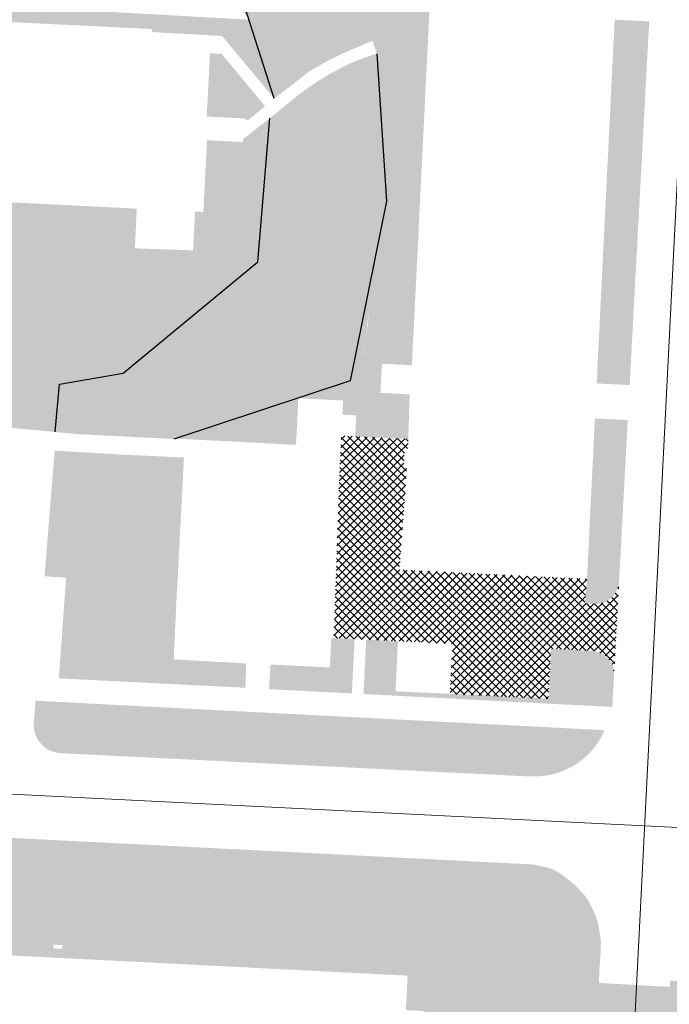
# Model space of a CAD drawing. Header units: millimetres. Extents: x 32690613 to 32694392, y 5343730 to 5344753.
# Tile 161 of 170: x 32692744 to 32692799, y 5344047 to 5344131. Entities that reach past the tile are written whole.
import ezdxf

# ---------------------------------------------------------------- set-up
doc = ezdxf.new("R2010")
doc.units = ezdxf.units.MM
doc.header["$LTSCALE"] = 0.01
doc.layers.get('DEFPOINTS').update_dxf_attribs({"color": 11, "lineweight": 18})
doc.layers.add('Gel-Bewuchs', color=122, linetype='Continuous', lineweight=25)
doc.layers.add('Gel-Rasengitter', color=105, linetype='Continuous', lineweight=5)
for name, color, linetype, lineweight, true_color in [('Veg-Gehoelzfl_H_gr3m', 7, 'Continuous', 5, 0xb5ff6b), ('Veg-Rasen', 7, 'Continuous', 5, 0xb9f3a0), ('Veg-Waldartig', 7, 'Continuous', 5, 0xb0ee53), ('Veg-Wiese', 7, 'Continuous', 5, 0xd4ffa8), ('Veg_Rohboden', 7, 'Continuous', 5, 0xded9b0)]:
    doc.layers.add(name, color=color, linetype=linetype, lineweight=lineweight, true_color=true_color)
pattern_1 = [(45, (32692692.896049, 5344273.378250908), (-0.3367596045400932, 0.3367596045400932), []), (135, (32692692.896049, 5344273.378250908), (-0.3367596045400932, -0.3367596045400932), [])]

# ---------------------------------------------------------------- blocks, each defined once
blk = doc.blocks.new('A$C78070446')
for p, q in [((4470080.726759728, 5342716.075432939), (4470043.073847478, 5342296.395807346)), ((4469470.040667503, 5342631.20639593), (4470219.624099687, 5342563.955098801))]:
    blk.add_line(p, q)

msp = doc.modelspace()

# ---------------------------------------------------------------- hatches: boundary and pattern name
at = {"layer": 'Gel-Rasengitter'}
h = msp.add_hatch(dxfattribs=at)
h.set_pattern_fill('ANSI37', color=256, scale=0.15, style=0)
h.set_pattern_definition(pattern_1)
h.paths.add_polyline_path([(32692771.28461044, 5344095.456695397), (32692771.13625396, 5344092.460349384), (32692776.83232963, 5344092.173343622), (32692776.86720026, 5344092.67328218), (32692776.61750692, 5344092.685636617), (32692776.70151757, 5344094.383560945), (32692776.96693513, 5344094.370428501), (32692777.00674142, 5344095.173573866)])
h = msp.add_hatch(dxfattribs=at)
h.set_pattern_fill('ANSI37', color=256, scale=0.15, style=0)
h.set_pattern_definition(pattern_1)
h.paths.add_polyline_path([(32692771.13625396, 5344092.460349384), (32692770.63916519, 5344078.148334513), (32692776.13339276, 5344077.876488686), (32692780.78786758, 5344077.645902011), (32692780.57490131, 5344073.348193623), (32692789.00148974, 5344072.934535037), (32692789.21408757, 5344077.229255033), (32692792.06216501, 5344077.088353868), (32692792.95388088, 5344077.051065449), (32692793.82650226, 5344076.649442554), (32692794.24320925, 5344076.219189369), (32692794.51286174, 5344075.825287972), (32692794.6187436, 5344075.085982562), (32692794.72126686, 5344076.998964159), (32692795.02685424, 5344082.700918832), (32692794.77995547, 5344082.077150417), (32692794.38209525, 5344081.562064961), (32692793.79910034, 5344081.187678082), (32692793.12639456, 5344081.048948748), (32692792.11371443, 5344081.090700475), (32692792.29788864, 5344083.194169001), (32692776.25213107, 5344083.988104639), (32692776.85798171, 5344092.172051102), (32692771.13625396, 5344092.460349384)])
at = {"layer": 'Veg-Gehoelzfl_H_gr3m', "transparency": 33554687}
for points in [[(32692753.79008723, 5344114.895813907), (32692753.62451906, 5344111.5011809), (32692758.60202137, 5344111.329379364), (32692758.76395102, 5344114.649412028), (32692759.48160785, 5344114.613859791), (32692759.78828265, 5344120.751228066), (32692762.85953622, 5344120.594663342), (32692762.783252, 5344118.076093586), (32692762.46033325, 5344115.897568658), (32692761.89077996, 5344114.05908856), (32692761.07459214, 5344112.56065329), (32692760.01176978, 5344111.402262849), (32692758.70231289, 5344110.583917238), (32692757.14622146, 5344110.105616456), (32692755.3434955, 5344109.967360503), (32692753.56884066, 5344110.075388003), (32692752.09696262, 5344110.335937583), (32692750.92786136, 5344110.749009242), (32692750.06153689, 5344111.314602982), (32692749.4979892, 5344112.032718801), (32692749.2372183, 5344112.903356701), (32692749.27922419, 5344113.926516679), (32692749.62400686, 5344115.102198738)], [(32692747.51287915, 5344080.132764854), (32692748.4060095, 5344080.063864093), (32692749.19996953, 5344080.101280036), (32692749.89475923, 5344080.245012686), (32692750.49037863, 5344080.495062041), (32692750.9868277, 5344080.851428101), (32692751.38410645, 5344081.314110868), (32692751.68221489, 5344081.883110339), (32692751.88115301, 5344082.558426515), (32692752.0268758, 5344083.438566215), (32692752.16827526, 5344084.469592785), (32692752.3053514, 5344085.651506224), (32692752.43810422, 5344086.984306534), (32692752.56653371, 5344088.467993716), (32692752.69063988, 5344090.102567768), (32692752.81042273, 5344091.88802869), (32692752.92588225, 5344093.824376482), (32692746.76504123, 5344094.182107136), (32692745.89492643, 5344083.436898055), (32692747.73991825, 5344083.301555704)], [(32692757.1723099, 5344081.203987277), (32692756.36216021, 5344080.443279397), (32692755.76527463, 5344079.670547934), (32692755.38165314, 5344078.88579289), (32692755.21129575, 5344078.089014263), (32692755.25420247, 5344077.280212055), (32692755.51037328, 5344076.459386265), (32692755.9798082, 5344075.626536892), (32692756.66250721, 5344074.781663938), (32692757.27385378, 5344074.177092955), (32692763.08133467, 5344073.88471046), (32692763.14605596, 5344075.96782547), (32692756.94785027, 5344076.313101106)]]:
    msp.add_hatch(color=256, dxfattribs=at).paths.add_polyline_path(points)
at = {"layer": 'Veg-Rasen', "transparency": 33554687}
h = msp.add_hatch(color=256, dxfattribs=at)
edge = h.paths.add_edge_path()
edge.add_line((32692765.54197312, 5344124.324233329), (32692763.62987268, 5344130.335985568))
edge.add_line((32692763.62987268, 5344130.335985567), (32692763.39409776, 5344131.072035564))
edge.add_line((32692763.39409776, 5344131.072035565), (32692714.11887175, 5344133.84373001))
edge.add_line((32692714.11887175, 5344133.84373001), (32692715.38393348, 5344159.168530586))
edge.add_arc((32692714.33343922, 5344162.077313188), 3.092661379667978, 263.5364920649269, 289.8569662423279, ccw=False)
edge.add_line((32692713.98529716, 5344159.004309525), (32692713.88944292, 5344159.015168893))
edge.add_line((32692713.88944293, 5344159.015168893), (32692712.51807623, 5344132.369898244))
edge.add_line((32692712.51807623, 5344132.369898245), (32692755.10683755, 5344130.27064763))
edge.add_line((32692755.10683755, 5344130.270647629), (32692755.08753522, 5344130.015347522))
edge.add_line((32692755.08753521, 5344130.015347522), (32692761.07854856, 5344129.678056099))
edge.add_line((32692761.07854856, 5344129.678056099), (32692765.54197312, 5344124.324233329))
for points in [[(32692774.64703997, 5344136.531948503), (32692775.296212, 5344136.49977476), (32692775.36830441, 5344137.954388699), (32692773.71905368, 5344138.036127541), (32692771.62006722, 5344138.140155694), (32692771.70151519, 5344139.783537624), (32692770.02877339, 5344139.866322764), (32692769.28290875, 5344139.953468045), (32692769.20178447, 5344137.692270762), (32692769.69837129, 5344137.666563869), (32692770.44451834, 5344129.945228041), (32692771.30942367, 5344128.139312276), (32692773.49511385, 5344129.079629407), (32692773.97337381, 5344129.232653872), (32692774.30351499, 5344128.174407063), (32692774.87066283, 5344128.373506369), (32692774.28399711, 5344116.802605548), (32692773.5614654, 5344105.05257859), (32692773.07051669, 5344102.477308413), (32692772.40488695, 5344100.842949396), (32692771.07465456, 5344100.222161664), (32692767.72031583, 5344098.656771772), (32692771.43408788, 5344098.472712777), (32692773.68623506, 5344098.372690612), (32692773.56041215, 5344095.344092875), (32692777.00674142, 5344095.173573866), (32692777.12564555, 5344098.997883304), (32692774.62885271, 5344099.124475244), (32692774.75544465, 5344101.621268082), (32692777.31985289, 5344101.491325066), (32692778.64849462, 5344128.299625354), (32692778.85144269, 5344132.394553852), (32692778.45172345, 5344132.414345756), (32692778.44687127, 5344132.314463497), (32692774.44783924, 5344132.512660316)], [(32692778.85144269, 5344132.394553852), (32692778.45172345, 5344132.414345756), (32692778.44687127, 5344132.314463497), (32692774.44783924, 5344132.512660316), (32692774.64703997, 5344136.531948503), (32692775.296212, 5344136.49977476), (32692775.36830441, 5344137.954388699), (32692773.71905368, 5344138.036127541), (32692773.7023156, 5344137.579997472), (32692773.34829923, 5344130.565600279), (32692774.97763079, 5344130.483252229), (32692774.92973788, 5344129.53865294), (32692773.97337381, 5344129.232653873), (32692774.30351499, 5344128.174407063), (32692774.87066283, 5344128.373506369), (32692774.87066283, 5344128.373506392), (32692778.64849462, 5344128.299625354)], [(32692794.6665319, 5344131.071873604), (32692793.12615002, 5344099.935927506), (32692795.94655297, 5344099.796394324), (32692797.62133052, 5344130.925691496)], [(32692760.04783216, 5344128.190681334), (32692759.77200333, 5344122.779882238), (32692762.96265064, 5344122.61723112), (32692763.27705294, 5344122.459385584), (32692764.76326036, 5344123.661325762), (32692761.04208205, 5344128.152469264)], [(32692772.56218095, 5344097.19530583), (32692772.4731034, 5344095.3979812), (32692777.00674142, 5344095.173573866), (32692777.12564555, 5344098.997883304), (32692774.62885271, 5344099.124475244), (32692774.75544465, 5344101.621268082), (32692777.31985289, 5344101.491325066), (32692778.64849462, 5344128.299625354), (32692774.87066283, 5344128.373506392), (32692774.28399711, 5344116.802605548), (32692773.5614654, 5344105.05257859), (32692773.07051669, 5344102.477308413), (32692772.40488695, 5344100.842949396), (32692771.07465456, 5344100.222161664), (32692767.72031583, 5344098.656771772), (32692771.43408788, 5344098.472712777), (32692771.37369753, 5344097.254208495)], [(32692761.81789321, 5344109.867669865), (32692762.59884361, 5344110.962508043), (32692763.26589597, 5344112.101710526), (32692763.81905029, 5344113.285277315), (32692764.25830656, 5344114.513208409), (32692764.58366478, 5344115.785503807), (32692764.79512496, 5344117.102163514), (32692764.89268709, 5344118.463187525), (32692764.87635118, 5344119.868575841), (32692764.74556172, 5344122.307148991), (32692762.8623523, 5344120.829952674), (32692762.85953622, 5344120.594663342), (32692762.783252, 5344118.076093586), (32692762.46033325, 5344115.897568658), (32692761.89077996, 5344114.05908856), (32692761.07459214, 5344112.56065329), (32692760.01176978, 5344111.402262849), (32692758.70231289, 5344110.583917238), (32692757.14622146, 5344110.105616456), (32692755.3434955, 5344109.967360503), (32692753.56884066, 5344110.075388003), (32692752.09696262, 5344110.335937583), (32692750.92786136, 5344110.749009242), (32692750.06153688, 5344111.314602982), (32692749.4979892, 5344112.032718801), (32692749.2372183, 5344112.903356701), (32692749.27922418, 5344113.926516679), (32692749.62400686, 5344115.102198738), (32692722.15815228, 5344116.505500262), (32692721.80546045, 5344109.421329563), (32692725.59186023, 5344105.181924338), (32692737.19199411, 5344104.713454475), (32692742.05326177, 5344099.57632933), (32692741.94417908, 5344096.246531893), (32692746.79606886, 5344095.780601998), (32692746.6637641, 5344096.050999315), (32692746.53615662, 5344096.317666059), (32692746.41324644, 5344096.580602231), (32692746.29503354, 5344096.839807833), (32692746.18151793, 5344097.095282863), (32692746.0726996, 5344097.347027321), (32692745.96857857, 5344097.595041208), (32692745.86915481, 5344097.839324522), (32692745.4498481, 5344098.982476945), (32692745.14334163, 5344100.036043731), (32692744.94963542, 5344101.000024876), (32692744.86872946, 5344101.874420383), (32692744.90062374, 5344102.659230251), (32692745.04531828, 5344103.354454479), (32692745.30281307, 5344103.96009307), (32692745.67310811, 5344104.47614602), (32692746.23346134, 5344104.995259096), (32692746.88698361, 5344105.417742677), (32692747.63367493, 5344105.743596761), (32692748.4735353, 5344105.972821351), (32692749.40656471, 5344106.105416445), (32692750.43276317, 5344106.141382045), (32692751.55213067, 5344106.080718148), (32692752.76466721, 5344105.923424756), (32692754.0078548, 5344105.805146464), (32692755.21917544, 5344105.861527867), (32692756.39862912, 5344106.092568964), (32692757.54621585, 5344106.498269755), (32692758.66193562, 5344107.078630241), (32692759.74578844, 5344107.833650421), (32692760.7977743, 5344108.763330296)], [(32692767.60475535, 5344098.602842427), (32692767.40897911, 5344094.678160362), (32692757.45773926, 5344095.197544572), (32692760.82705842, 5344095.439852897)], [(32692795.02685424, 5344082.700918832), (32692795.78538249, 5344096.800698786), (32692792.97791297, 5344096.939592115), (32692792.29788864, 5344083.194169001), (32692792.11371443, 5344081.090700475), (32692792.80761259, 5344081.06209179), (32692793.12639456, 5344081.048948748), (32692793.79910034, 5344081.187678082), (32692794.38209525, 5344081.562064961), (32692794.77995547, 5344082.077150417), (32692794.85934467, 5344082.277720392), (32692794.92072662, 5344082.424884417)], [(32692747.12278118, 5344074.688157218), (32692757.27385378, 5344074.177092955), (32692756.37697851, 5344075.105303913), (32692755.73272675, 5344076.019272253), (32692755.34109851, 5344076.918997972), (32692755.20209377, 5344077.804481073), (32692755.31571253, 5344078.675721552), (32692755.68195481, 5344079.532719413), (32692756.3008206, 5344080.375474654), (32692757.17230989, 5344081.203987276), (32692757.82382631, 5344093.594476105), (32692752.92588225, 5344093.82437648), (32692752.80854589, 5344091.852137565), (32692752.68788403, 5344090.04337365), (32692752.56389665, 5344088.398084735), (32692752.43658377, 5344086.916270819), (32692752.30594537, 5344085.597931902), (32692752.17198147, 5344084.443067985), (32692752.03469206, 5344083.451679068), (32692751.89407713, 5344082.62376515), (32692751.70112795, 5344081.931938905), (32692751.40683574, 5344081.348813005), (32692751.01120052, 5344080.874387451), (32692750.51422228, 5344080.508662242), (32692749.91590102, 5344080.251637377), (32692749.21623675, 5344080.103312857), (32692748.41522946, 5344080.063688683), (32692747.51287915, 5344080.132764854)], [(32692770.1839122, 5344073.506064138), (32692772.18282308, 5344073.402071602), (32692772.41331744, 5344078.060552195), (32692770.42622836, 5344078.15887027)], [(32692776.13357558, 5344077.876479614), (32692773.41209611, 5344078.011134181), (32692773.18147625, 5344073.350117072), (32692789.02817759, 5344072.525698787), (32692789.04586045, 5344072.973078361), (32692775.92077377, 5344073.576663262)], [(32692789.21408757, 5344077.229255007), (32692789.02802877, 5344072.521933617), (32692794.46636656, 5344072.242779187), (32692794.62941456, 5344075.285091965), (32692794.51286174, 5344075.825287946), (32692794.09953039, 5344076.398140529), (32692793.66176288, 5344076.762418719), (32692793.30375572, 5344076.936031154), (32692792.81499102, 5344077.048503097)], [(32692765.23518224, 5344075.877319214), (32692765.09030354, 5344073.771057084), (32692770.1839122, 5344073.506064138), (32692770.28899146, 5344075.622591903)]]:
    msp.add_hatch(color=256, dxfattribs=at).paths.add_polyline_path(points)
h = msp.add_hatch(color=256, dxfattribs=at)
edge = h.paths.add_edge_path()
edge.add_arc((32692787.84363366, 5344072.772075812), 6.469347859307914, 269.1338907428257, 337.0869972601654)
edge.add_line((32692793.80253104, 5344070.253345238), (32692745.11898094, 5344072.774585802))
edge.add_line((32692745.11898094, 5344072.774585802), (32692744.96723942, 5344070.767131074))
edge.add_arc((32692747.42721485, 5344070.736315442), 2.4601684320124, 179.2823044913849, 270.8488561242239)
edge.add_line((32692747.46366173, 5344068.276417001), (32692747.52636439, 5344068.278145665))
edge.add_line((32692747.52636439, 5344068.278145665), (32692786.85191359, 5344066.316981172))
edge.add_line((32692786.85191359, 5344066.316981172), (32692787.74584376, 5344066.303467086))
h = msp.add_hatch(color=256, dxfattribs=at)
h.paths.add_polyline_path([(32692705.49038014, 5344053.996270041), (32692705.47433142, 5344053.681679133), (32692704.69534441, 5344053.721418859), (32692704.71139314, 5344054.036009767)])
h.paths.add_polyline_path([(32692747.43583865, 5344051.856524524), (32692747.41978991, 5344051.541933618), (32692746.6408029, 5344051.581673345), (32692746.65685164, 5344051.89626425)])
h.paths.add_polyline_path([(32692789.65900001, 5344058.203000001), (32692789.173, 5344058.420999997), (32692788.6000016, 5344058.565999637), (32692787.77550198, 5344058.753148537), (32692769.67784366, 5344059.682420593), (32692744.1789428, 5344060.97488902), (32692687.1610413, 5344063.902099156), (32692686.50734502, 5344050.901905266), (32692686.91754537, 5344050.880979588), (32692687.06784512, 5344053.827265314), (32692776.95096111, 5344049.241912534), (32692776.80066733, 5344046.295743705), (32692778.38501051, 5344046.214921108), (32692778.3468002, 5344045.465895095), (32692782.74108583, 5344045.241728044), (32692785.13209989, 5344045.122994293), (32692785.35702259, 5344049.652974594), (32692793.34152927, 5344049.249996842), (32692793.37899999, 5344050.055999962), (32692793.456, 5344051.121999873), (32692793.489, 5344052.04700001), (32692793.448, 5344052.55899999), (32692793.35899977, 5344053.076001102), (32692793.29399997, 5344053.440000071), (32692793.17299994, 5344053.917000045), (32692793.05500002, 5344054.34199996), (32692792.72700004, 5344055.054999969), (32692792.41099999, 5344055.657000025), (32692792.09600001, 5344056.110000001), (32692791.66100003, 5344056.58699996), (32692791.277, 5344056.975999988), (32692790.75800003, 5344057.42299998), (32692790.12800005, 5344057.896999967)])
at = {"layer": 'Veg-Waldartig', "transparency": 33554687}
for points in [[(32692767.43316201, 5344128.319341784), (32692770.44451834, 5344129.945228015), (32692769.69837128, 5344137.666563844), (32692763.22282083, 5344138.001784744), (32692763.79873846, 5344150.189095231), (32692762.33949546, 5344149.781973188), (32692760.80706966, 5344149.540083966), (32692759.20146106, 5344149.463427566), (32692757.52266965, 5344149.552003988), (32692755.77069545, 5344149.805813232), (32692753.94553844, 5344150.224855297), (32692752.04719862, 5344150.809130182), (32692750.07567601, 5344151.558637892), (32692743.00404159, 5344155.112512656), (32692740.94633056, 5344156.819777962), (32692739.78788995, 5344157.965020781), (32692739.26767808, 5344158.531269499), (32692738.80423221, 5344159.144845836), (32692738.40183383, 5344159.800081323), (32692738.06420047, 5344160.490922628), (32692737.79445131, 5344161.210987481), (32692737.59507842, 5344161.953623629), (32692737.46792368, 5344162.711970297), (32692737.41416179, 5344163.479021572), (32692737.35701426, 5344166.088346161), (32692722.53003167, 5344167.000517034), (32692721.65754283, 5344167.048322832), (32692720.59986942, 5344163.646088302), (32692719.96037552, 5344160.531251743), (32692719.73906114, 5344157.703813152), (32692719.93592628, 5344155.163772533), (32692720.55097093, 5344152.911129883), (32692721.58419511, 5344150.945885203), (32692723.0355988, 5344149.268038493), (32692724.905182, 5344147.877589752), (32692725.62039191, 5344147.509726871), (32692726.27920626, 5344147.196633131), (32692726.88162506, 5344146.938308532), (32692727.42764831, 5344146.734753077), (32692727.917276, 5344146.585966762), (32692728.35050814, 5344146.49194959), (32692728.72734472, 5344146.452701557), (32692729.04778575, 5344146.468222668), (32692731.83958736, 5344146.493845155), (32692734.55373769, 5344146.392370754), (32692737.19023672, 5344146.163799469), (32692739.74908447, 5344145.808131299), (32692742.23028094, 5344145.325366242), (32692744.63382611, 5344144.715504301), (32692746.95972, 5344143.978545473), (32692749.20796261, 5344143.11448976), (32692751.38300148, 5344141.968428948), (32692753.44324836, 5344140.719726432), (32692755.38870325, 5344139.368382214), (32692757.21936614, 5344137.914396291), (32692758.93523704, 5344136.357768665), (32692760.53631594, 5344134.698499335), (32692762.02260284, 5344132.936588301), (32692763.39409776, 5344131.072035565), (32692764.88789942, 5344126.365922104)], [(32692768.87833929, 5344123.0817161), (32692766.43040624, 5344121.080980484), (32692764.87635118, 5344119.868575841), (32692764.89268709, 5344118.463187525), (32692764.79512496, 5344117.102163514), (32692764.58366478, 5344115.785503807), (32692764.25830656, 5344114.513208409), (32692763.81905029, 5344113.285277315), (32692763.26589597, 5344112.101710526), (32692762.59884361, 5344110.962508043), (32692761.81789321, 5344109.867669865), (32692760.7977743, 5344108.763330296), (32692759.74578844, 5344107.833650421), (32692758.66193562, 5344107.078630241), (32692757.54621585, 5344106.498269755), (32692756.39862912, 5344106.092568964), (32692755.21917544, 5344105.861527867), (32692754.0078548, 5344105.805146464), (32692752.76466721, 5344105.923424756), (32692751.55213067, 5344106.080718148), (32692750.43276317, 5344106.141382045), (32692749.40656471, 5344106.105416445), (32692748.4735353, 5344105.972821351), (32692747.63367493, 5344105.743596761), (32692746.88698361, 5344105.417742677), (32692746.23346134, 5344104.995259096), (32692745.67310811, 5344104.47614602), (32692745.30281307, 5344103.96009307), (32692745.04531828, 5344103.354454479), (32692744.90062374, 5344102.659230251), (32692744.86872946, 5344101.874420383), (32692744.94963542, 5344101.000024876), (32692745.14334163, 5344100.036043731), (32692745.4498481, 5344098.982476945), (32692745.86915481, 5344097.839324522), (32692756.93707127, 5344097.1804235), (32692760.69162098, 5344097.435261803), (32692760.82705842, 5344095.439852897), (32692772.40488694, 5344100.842949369), (32692772.71287465, 5344101.435099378), (32692772.99236819, 5344102.277982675), (32692773.24336757, 5344103.371599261), (32692773.46587277, 5344104.715949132), (32692773.65988381, 5344106.311032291), (32692773.82540068, 5344108.156848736), (32692773.96242338, 5344110.25339847), (32692774.07095191, 5344112.60068149), (32692774.17252655, 5344114.604054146), (32692774.26966255, 5344116.519882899), (32692774.36235992, 5344118.348167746), (32692774.45061865, 5344120.088908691), (32692774.53443875, 5344121.742105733), (32692774.61382021, 5344123.307758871), (32692774.68876304, 5344124.785868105), (32692774.75926723, 5344126.176433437), (32692771.21287355, 5344124.641176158)], [(32692745.86915481, 5344097.839324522), (32692745.96857857, 5344097.595041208), (32692746.0726996, 5344097.347027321), (32692746.18151793, 5344097.095282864), (32692746.29503354, 5344096.839807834), (32692746.41324644, 5344096.580602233), (32692746.53615663, 5344096.31766606), (32692746.6637641, 5344096.050999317), (32692746.79606886, 5344095.780602)], [(32692759.21131654, 5344095.286896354), (32692759.13197775, 5344095.279651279), (32692759.05259262, 5344095.272933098), (32692758.97316463, 5344095.266742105), (32692758.89369729, 5344095.261078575), (32692758.8141941, 5344095.255942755), (32692758.73465857, 5344095.251334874), (32692758.6550942, 5344095.247255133), (32692758.57550449, 5344095.243703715), (32692756.94539633, 5344095.1763869), (32692757.45309483, 5344095.188176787), (32692757.95436741, 5344095.206007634), (32692758.44921406, 5344095.229879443), (32692758.93763479, 5344095.259792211), (32692759.41962959, 5344095.295745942), (32692759.89519846, 5344095.337740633), (32692760.3643414, 5344095.385776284), (32692760.82705842, 5344095.439852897)]]:
    msp.add_hatch(color=256, dxfattribs=at).paths.add_polyline_path(points)
h = msp.add_hatch(color=256, dxfattribs=at)
edge = h.paths.add_edge_path()
edge.add_line((32692764.88789942, 5344126.365922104), (32692767.43316201, 5344128.319341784))
edge.add_line((32692767.43316201, 5344128.319341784), (32692770.44451834, 5344129.945228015))
edge.add_line((32692770.44451834, 5344129.945228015), (32692771.30942367, 5344128.139312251))
edge.add_line((32692771.30942367, 5344128.139312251), (32692770.29264385, 5344127.626040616))
edge.add_arc((32692775.70031067, 5344116.91357123), 11.99999419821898, 116.784696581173, 119.6891990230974)
edge.add_line((32692769.7567746, 5344127.338264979), (32692768.52401438, 5344126.635418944))
edge.add_line((32692768.52401438, 5344126.635418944), (32692765.84784733, 5344124.538338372))
edge.add_line((32692765.84784733, 5344124.538338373), (32692765.53050862, 5344124.337984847))
edge.add_line((32692765.53050863, 5344124.337984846), (32692764.88789942, 5344126.365922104))
h = msp.add_hatch(color=256, dxfattribs=at)
edge = h.paths.add_edge_path()
edge.add_line((32692764.74556172, 5344122.307148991), (32692765.18230134, 5344122.643910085))
edge.add_line((32692765.18230134, 5344122.643910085), (32692767.68727908, 5344124.691269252))
edge.add_line((32692767.68727908, 5344124.691269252), (32692768.55422669, 5344125.318941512))
edge.add_arc((32692775.591481, 5344115.599010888), 11.99999998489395, 121.6587074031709, 125.90463329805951, ccw=False)
edge.add_line((32692769.29318091, 5344125.813285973), (32692770.25233894, 5344126.404719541))
edge.add_line((32692770.25233894, 5344126.404719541), (32692771.42325995, 5344127.023383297))
edge.add_arc((32692777.02914976, 5344116.413338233), 11.99996069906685, 109.3437947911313, 117.85003944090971, ccw=False)
edge.add_line((32692773.05433434, 5344127.735877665), (32692774.87066283, 5344128.373506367))
edge.add_line((32692774.87066283, 5344128.373506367), (32692774.75926723, 5344126.176433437))
edge.add_line((32692774.75926723, 5344126.176433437), (32692771.21287355, 5344124.641176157))
edge.add_line((32692771.21287355, 5344124.641176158), (32692768.87833929, 5344123.081716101))
edge.add_line((32692768.87833929, 5344123.0817161), (32692766.43040624, 5344121.080980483))
edge.add_line((32692766.43040624, 5344121.080980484), (32692764.87635118, 5344119.868575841))
edge.add_line((32692764.87635118, 5344119.868575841), (32692764.74556172, 5344122.307148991))
h = msp.add_hatch(color=256, dxfattribs=at)
edge = h.paths.add_edge_path()
edge.add_line((32692745.86915481, 5344097.839324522), (32692756.93707127, 5344097.1804235))
edge.add_line((32692756.93707127, 5344097.1804235), (32692760.69162098, 5344097.435261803))
edge.add_line((32692760.69162098, 5344097.435261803), (32692760.82705842, 5344095.439852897))
edge.add_line((32692760.82705842, 5344095.439852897), (32692759.21131654, 5344095.286896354))
edge.add_arc((32692758.08037548, 5344107.233484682), 12.0000000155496, 272.36473820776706, 275.407871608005, ccw=False)
edge.add_line((32692758.57550449, 5344095.243703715), (32692756.94539633, 5344095.176386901))
edge.add_line((32692756.94539633, 5344095.176386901), (32692748.74566174, 5344095.598578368))
edge.add_line((32692748.74566174, 5344095.598578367), (32692746.79606885, 5344095.780602))
edge.add_line((32692746.79606886, 5344095.780602), (32692745.86915481, 5344097.839324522))
at = {"layer": 'Veg-Wiese', "transparency": 33554687}
h = msp.add_hatch(color=256, dxfattribs=at)
h.dxf.hatch_style = 1
h.paths.add_polyline_path([(32692796.68615575, 5343991.202106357), (32692794.27499995, 5343991.393000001), (32692791.335, 5343991.719), (32692792.185, 5344024.41), (32692792.73, 5344045.182000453), (32692792.877, 5344048.6), (32692793.31800694, 5344048.575566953), (32692793.34152927, 5344049.249996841), (32692785.35702259, 5344049.652974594), (32692780.40986945, 5343950.028136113), (32692673.44714182, 5343955.337046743), (32692673.0016776, 5343946.506727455), (32692794.30804717, 5343940.646143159)])
at = {"layer": 'Veg_Rohboden'}
h = msp.add_hatch(color=256, dxfattribs=at)
h.dxf.hatch_style = 1
h.paths.add_polyline_path([(32692864.58689006, 5344045.528884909), (32692842.26541112, 5344046.655944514), (32692836.18249684, 5344046.963062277), (32692836.19167005, 5344046.953323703), (32692807.25610635, 5344048.414272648), (32692807.25610013, 5344048.414142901), (32692799.41322178, 5344048.810136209), (32692799.38644579, 5344048.282389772), (32692793.315, 5344048.618), (32692793.31335253, 5344048.57582482), (32692792.877, 5344048.6), (32692792.73, 5344045.182000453), (32692792.185, 5344024.41), (32692791.335, 5343991.719), (32692794.27499995, 5343991.393000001), (32692796.68615575, 5343991.202106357), (32692839.34199984, 5343987.825000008), (32692858.09900006, 5343986.412999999), (32692861.58889258, 5343986.030331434), (32692861.69373813, 5343988.204651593)])

# ---------------------------------------------------------------- linework, layer by layer
at = {"layer": 'Gel-Bewuchs', "transparency": 33554687}
for p, q in [((32692765.54197332, 5344124.32423348), (32692761.53279449, 5344136.929319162)), ((32692774.30788691, 5344128.160393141), (32692775.15030133, 5344115.538659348)), ((32692764.13541174, 5344110.351666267), (32692765.18230154, 5344122.643910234)), ((32692775.15030133, 5344115.538659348), (32692772.04784232, 5344100.172819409)), ((32692752.6144779, 5344100.801589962), (32692764.13541174, 5344110.351666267)), ((32692747.17710959, 5344099.859588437), (32692752.6144779, 5344100.801589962)), ((32692772.04784232, 5344100.172819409), (32692756.94539653, 5344095.17638705)), ((32692746.79606906, 5344095.780602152), (32692747.17710959, 5344099.859588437))]:
    msp.add_line(p, q, dxfattribs=at)

# ---------------------------------------------------------------- block references
at = {"layer": 'DEFPOINTS', "transparency": 33554687, "rotation": 2.237485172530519}
msp.add_blockref('A$C78070446', (28434719.52429469, -168960.6641682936), dxfattribs=at)

doc.saveas('drawing.dxf')
